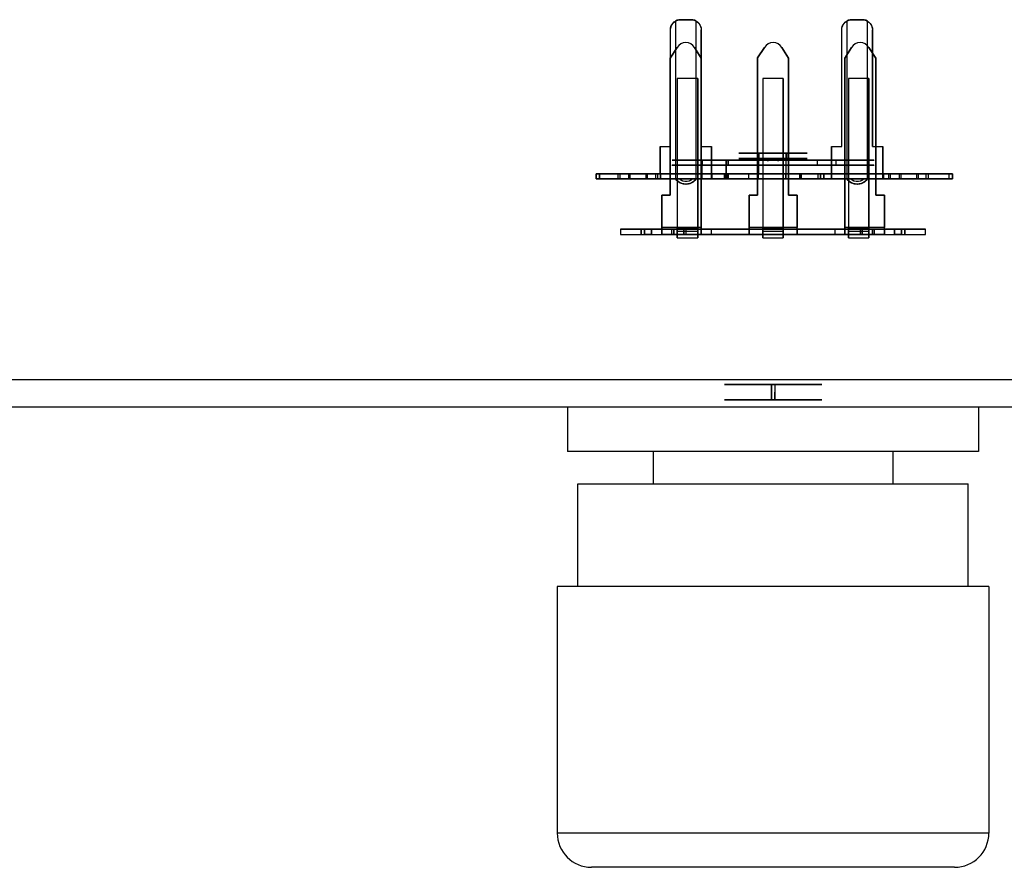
# Model space of a CAD drawing. Header units: millimetres. Extents: x 0 to 1524, y 0 to 1016.
# Tile 106 of 256: x 728 to 757, y 63 to 88. Entities that reach past the tile are written whole.
import ezdxf

# ---------------------------------------------------------------- set-up
doc = ezdxf.new("R2010")
doc.units = ezdxf.units.MM
doc.header["$LTSCALE"] = 83.82
doc.layers.get('0').update_dxf_attribs({"linetype": 'CONTINUOUS'})
doc.layers.add('02___PRT_ALL_AXES', color=7, linetype='CONTINUOUS')

msp = doc.modelspace()

# ---------------------------------------------------------------- linework, layer by layer
at = {"color": 6, "linetype": 'CONTINUOUS'}
for p, q in [((747.548, 87.828), (747.548, 83.218)), ((747.697, 87.868), (747.699, 87.868)), ((747.699, 87.868), (747.999, 87.868)), ((747.999, 87.868), (747.997, 87.868)), ((748.148, 83.218), (748.148, 87.828)), ((752.548, 87.828), (752.548, 83.218)), ((752.697, 87.868), (752.699, 87.868)), ((752.699, 87.868), (752.999, 87.868)), ((752.999, 87.868), (752.997, 87.868)), ((753.148, 83.218), (753.148, 87.828)), ((747.398, 84.168), (747.398, 87.568)), ((747.399, 87.568), (747.398, 87.568)), ((747.399, 84.168), (747.399, 87.568)), ((748.298, 84.168), (748.298, 87.568)), ((748.298, 87.568), (748.299, 87.568)), ((748.299, 87.568), (748.299, 84.168)), ((752.399, 87.568), (752.398, 87.568)), ((752.398, 84.168), (752.398, 87.568)), ((752.399, 84.168), (752.399, 87.568)), ((753.298, 87.568), (753.298, 84.168)), ((753.298, 84.168), (753.298, 87.568)), ((753.298, 87.568), (753.298, 87.568)), ((747.595, 87.061), (747.394, 86.748)), ((747.394, 86.748), (747.595, 87.061)), ((748.294, 86.748), (748.102, 87.057)), ((748.102, 87.057), (748.294, 86.748)), ((749.944, 86.753), (750.142, 87.061)), ((750.142, 87.061), (749.944, 86.753)), ((752.494, 86.748), (752.687, 87.057)), ((752.687, 87.057), (752.494, 86.748)), ((753.194, 87.061), (753.394, 86.748)), ((753.394, 86.748), (753.194, 87.061)), ((747.394, 86.748), (747.394, 82.748)), ((747.394, 82.748), (747.394, 86.748)), ((748.294, 86.748), (748.294, 81.748)), ((748.294, 81.798), (748.294, 86.748)), ((749.944, 82.748), (749.944, 86.753)), ((749.944, 86.753), (749.944, 82.748)), ((750.844, 86.746), (750.844, 82.748)), ((750.844, 82.748), (750.844, 86.746)), ((752.494, 86.748), (752.494, 81.748)), ((752.494, 81.798), (752.494, 86.748)), ((753.394, 86.748), (753.394, 82.748)), ((753.394, 82.748), (753.394, 86.748)), ((748.194, 86.148), (747.594, 86.148)), ((747.594, 86.148), (747.594, 81.688)), ((748.194, 86.148), (747.594, 86.148)), ((747.594, 86.148), (747.594, 81.798)), ((748.194, 86.148), (748.194, 81.688)), ((748.194, 81.798), (748.194, 86.148)), ((750.694, 86.148), (750.094, 86.148)), ((750.094, 86.148), (750.094, 81.798)), ((750.094, 86.148), (750.094, 81.688)), ((750.694, 86.148), (750.094, 86.148)), ((750.694, 81.798), (750.694, 86.148)), ((750.694, 86.148), (750.694, 81.688)), ((753.194, 86.148), (752.594, 86.148)), ((752.594, 86.148), (752.594, 81.798)), ((752.594, 86.148), (752.594, 81.688)), ((753.194, 86.148), (752.594, 86.148)), ((753.194, 81.798), (753.194, 86.148)), ((753.194, 86.148), (753.194, 81.688)), ((747.098, 84.168), (747.098, 83.218)), ((747.099, 84.168), (747.098, 84.168)), ((747.098, 84.168), (747.398, 84.168)), ((747.099, 83.368), (747.099, 84.168)), ((747.099, 84.168), (747.399, 84.168)), ((747.399, 84.168), (747.398, 84.168)), ((748.298, 84.168), (748.298, 84.168)), ((748.298, 84.168), (748.598, 84.168)), ((748.299, 84.168), (748.599, 84.168)), ((748.598, 84.168), (748.599, 84.168)), ((748.598, 83.218), (748.598, 84.168)), ((748.599, 84.168), (748.599, 83.368)), ((749.972, 83.968), (749.972, 83.368)), ((749.973, 83.968), (749.972, 83.968)), ((750.772, 83.968), (749.972, 83.968)), ((749.977, 83.968), (749.973, 83.968)), ((749.976, 83.968), (749.988, 83.968)), ((749.988, 83.818), (749.988, 83.968)), ((750.773, 83.968), (750.772, 83.968)), ((750.772, 83.968), (750.772, 83.368)), ((750.777, 83.968), (750.773, 83.968)), ((750.788, 83.968), (750.776, 83.968)), ((750.788, 83.968), (750.788, 83.818)), ((752.098, 83.218), (752.098, 84.168)), ((752.098, 84.168), (752.099, 84.168)), ((752.098, 84.168), (752.398, 84.168)), ((752.099, 84.168), (752.099, 83.368)), ((752.099, 84.168), (752.399, 84.168)), ((752.399, 84.168), (752.398, 84.168)), ((753.298, 84.168), (753.598, 84.168)), ((753.298, 84.168), (753.298, 84.168)), ((753.298, 84.168), (753.598, 84.168)), ((753.597, 84.168), (753.598, 84.168)), ((753.597, 83.218), (753.597, 84.168)), ((753.598, 84.168), (753.598, 83.368)), ((748.326, 83.368), (748.326, 83.768)), ((748.326, 83.768), (748.327, 83.768)), ((749.026, 83.768), (748.326, 83.768)), ((748.327, 83.768), (748.329, 83.768)), ((748.329, 83.768), (748.33, 83.768)), ((748.33, 83.618), (748.33, 83.768)), ((749.026, 83.768), (749.027, 83.768)), ((749.026, 83.368), (749.026, 83.768)), ((749.027, 83.768), (749.029, 83.768)), ((749.079, 83.768), (749.028, 83.768)), ((749.029, 83.768), (749.029, 83.618)), ((749.087, 83.768), (749.079, 83.768)), ((749.079, 83.618), (749.079, 83.768)), ((749.087, 83.768), (749.087, 83.618)), ((749.973, 83.368), (749.973, 83.818)), ((749.976, 83.818), (749.988, 83.818)), ((750.048, 83.818), (750.244, 83.818)), ((750.244, 83.818), (750.23, 83.818)), ((750.244, 83.818), (750.245, 83.818)), ((750.544, 83.818), (750.558, 83.818)), ((750.544, 83.818), (750.545, 83.818)), ((750.74, 83.818), (750.544, 83.818)), ((750.773, 83.368), (750.773, 83.818)), ((750.788, 83.818), (750.776, 83.818)), ((751.679, 83.768), (751.687, 83.768)), ((752.228, 83.768), (751.679, 83.768)), ((751.679, 83.768), (751.679, 83.618)), ((751.687, 83.618), (751.687, 83.768)), ((752.226, 83.768), (752.226, 83.618)), ((745.228, 83.368), (745.228, 83.218)), ((745.23, 83.218), (745.23, 83.368)), ((745.328, 83.218), (745.328, 83.368)), ((745.331, 83.368), (745.331, 83.218)), ((748.681, 83.368), (745.631, 83.368)), ((745.928, 83.368), (745.868, 83.368)), ((745.868, 83.368), (747.118, 83.368)), ((745.868, 83.368), (745.868, 83.218)), ((745.928, 83.218), (745.928, 83.368)), ((746.185, 83.368), (746.228, 83.368)), ((746.185, 83.368), (746.685, 83.368)), ((746.185, 83.218), (746.185, 83.368)), ((746.228, 83.368), (748.978, 83.368)), ((746.228, 83.218), (746.228, 83.368)), ((746.724, 83.368), (746.685, 83.368)), ((746.685, 83.368), (746.685, 83.218)), ((749.674, 83.368), (746.724, 83.368)), ((746.724, 83.368), (746.724, 83.218)), ((748.324, 83.368), (746.971, 83.368)), ((746.971, 83.368), (747.021, 83.368)), ((746.971, 83.218), (746.971, 83.368)), ((747.021, 83.368), (750.421, 83.368)), ((747.021, 83.368), (747.021, 83.218)), ((747.118, 83.368), (747.099, 83.368)), ((747.099, 83.368), (748.599, 83.368)), ((747.118, 83.218), (747.118, 83.368)), ((748.321, 83.218), (748.321, 83.368)), ((748.327, 83.368), (748.327, 83.618)), ((748.327, 83.618), (749.027, 83.618)), ((748.329, 83.618), (748.327, 83.618)), ((748.327, 83.218), (748.327, 83.368)), ((748.33, 83.618), (748.329, 83.618)), ((748.599, 83.368), (748.608, 83.368)), ((748.608, 83.368), (748.608, 83.218)), ((749.008, 83.368), (748.608, 83.368)), ((748.978, 83.368), (748.978, 83.218)), ((748.981, 83.218), (748.981, 83.368)), ((749.008, 83.368), (749.026, 83.368)), ((749.008, 83.218), (749.008, 83.368)), ((749.027, 83.618), (749.027, 83.368)), ((749.029, 83.618), (749.027, 83.618)), ((749.027, 83.368), (749.027, 83.218)), ((749.079, 83.618), (749.028, 83.618)), ((749.078, 83.218), (749.078, 83.368)), ((749.087, 83.618), (749.079, 83.618)), ((749.08, 83.368), (749.08, 83.218)), ((749.681, 83.368), (749.674, 83.368)), ((749.674, 83.368), (749.674, 83.218)), ((751.181, 83.368), (749.681, 83.368)), ((749.681, 83.368), (749.681, 83.218)), ((749.971, 83.368), (749.961, 83.368)), ((749.961, 83.368), (751.211, 83.368)), ((749.961, 83.368), (749.961, 83.218)), ((749.972, 83.368), (749.971, 83.368)), ((749.972, 83.368), (750.772, 83.368)), ((749.973, 83.218), (749.973, 83.368)), ((750.421, 83.368), (753.821, 83.368)), ((750.771, 83.218), (750.771, 83.368)), ((750.772, 83.368), (750.771, 83.368)), ((753.771, 83.368), (750.772, 83.368)), ((750.773, 83.218), (750.773, 83.368)), ((754.124, 83.368), (751.174, 83.368)), ((751.174, 83.368), (751.181, 83.368)), ((751.174, 83.218), (751.174, 83.368)), ((751.181, 83.368), (751.181, 83.218)), ((751.211, 83.368), (751.211, 83.218)), ((752.228, 83.618), (751.679, 83.618)), ((751.679, 83.618), (751.687, 83.618)), ((751.708, 83.218), (751.708, 83.368)), ((752.108, 83.368), (751.708, 83.368)), ((751.778, 83.368), (751.778, 83.218)), ((751.78, 83.218), (751.78, 83.368)), ((751.878, 83.218), (751.878, 83.368)), ((751.878, 83.368), (754.628, 83.368)), ((751.881, 83.368), (751.881, 83.218)), ((752.108, 83.368), (752.099, 83.368)), ((752.099, 83.368), (753.598, 83.368)), ((752.108, 83.218), (752.108, 83.368)), ((755.231, 83.368), (752.181, 83.368)), ((753.598, 83.368), (753.617, 83.368)), ((753.617, 83.368), (754.867, 83.368)), ((753.617, 83.368), (753.617, 83.218)), ((753.821, 83.368), (753.771, 83.368)), ((753.771, 83.218), (753.771, 83.368)), ((753.821, 83.218), (753.821, 83.368)), ((754.084, 83.368), (754.124, 83.368)), ((754.084, 83.368), (754.584, 83.368)), ((754.084, 83.218), (754.084, 83.368)), ((754.124, 83.368), (754.124, 83.218)), ((754.628, 83.368), (754.584, 83.368)), ((754.584, 83.368), (754.584, 83.218)), ((754.628, 83.368), (754.628, 83.218)), ((754.867, 83.368), (754.927, 83.368)), ((754.867, 83.218), (754.867, 83.368)), ((754.928, 83.218), (754.928, 83.368)), ((755.527, 83.368), (755.527, 83.218)), ((755.531, 83.218), (755.531, 83.368)), ((755.628, 83.218), (755.628, 83.368)), ((755.63, 83.368), (755.63, 83.218)), ((747.631, 83.218), (745.631, 83.218)), ((745.868, 83.218), (747.118, 83.218)), ((745.928, 83.218), (745.868, 83.218)), ((746.185, 83.218), (746.228, 83.218)), ((746.685, 83.218), (746.185, 83.218)), ((746.228, 83.218), (748.978, 83.218)), ((746.724, 83.218), (746.685, 83.218)), ((749.674, 83.218), (746.724, 83.218)), ((746.971, 83.218), (747.021, 83.218)), ((748.324, 83.218), (746.971, 83.218)), ((747.021, 83.218), (750.421, 83.218)), ((747.118, 83.218), (747.098, 83.218)), ((747.548, 83.218), (747.098, 83.218)), ((747.548, 83.218), (747.558, 83.218)), ((747.659, 83.218), (747.558, 83.218)), ((747.631, 83.218), (747.733, 83.218)), ((747.659, 83.218), (747.649, 83.218)), ((747.649, 83.218), (748.046, 83.218)), ((747.733, 83.218), (748.129, 83.218)), ((748.046, 83.218), (748.056, 83.218)), ((748.158, 83.218), (748.056, 83.218)), ((748.129, 83.218), (748.231, 83.218)), ((748.158, 83.218), (748.148, 83.218)), ((748.598, 83.218), (748.148, 83.218)), ((748.231, 83.218), (748.681, 83.218)), ((748.598, 83.218), (748.608, 83.218)), ((748.608, 83.218), (749.008, 83.218)), ((749.008, 83.218), (749.027, 83.218)), ((749.681, 83.218), (749.674, 83.218)), ((750.131, 83.218), (749.681, 83.218)), ((749.961, 83.218), (751.211, 83.218)), ((749.972, 83.218), (749.961, 83.218)), ((749.971, 83.218), (749.973, 83.218)), ((750.773, 83.218), (749.973, 83.218)), ((750.232, 83.218), (750.131, 83.218)), ((750.629, 83.218), (750.232, 83.218)), ((750.421, 83.218), (753.821, 83.218)), ((750.731, 83.218), (750.629, 83.218)), ((751.181, 83.218), (750.731, 83.218)), ((750.771, 83.218), (750.773, 83.218)), ((753.771, 83.218), (750.772, 83.218)), ((751.174, 83.218), (751.181, 83.218)), ((754.124, 83.218), (751.174, 83.218)), ((751.708, 83.218), (752.108, 83.218)), ((751.878, 83.218), (754.628, 83.218)), ((752.108, 83.218), (752.098, 83.218)), ((752.548, 83.218), (752.098, 83.218)), ((752.181, 83.218), (752.631, 83.218)), ((752.548, 83.218), (752.558, 83.218)), ((752.659, 83.218), (752.558, 83.218)), ((752.631, 83.218), (752.732, 83.218)), ((752.659, 83.218), (752.649, 83.218)), ((752.649, 83.218), (753.046, 83.218)), ((752.732, 83.218), (753.129, 83.218)), ((753.046, 83.218), (753.056, 83.218)), ((753.158, 83.218), (753.056, 83.218)), ((753.129, 83.218), (753.231, 83.218)), ((753.158, 83.218), (753.148, 83.218)), ((753.597, 83.218), (753.148, 83.218)), ((755.231, 83.218), (753.231, 83.218)), ((753.597, 83.218), (753.617, 83.218)), ((753.617, 83.218), (754.867, 83.218)), ((753.821, 83.218), (753.771, 83.218)), ((754.084, 83.218), (754.124, 83.218)), ((754.584, 83.218), (754.084, 83.218)), ((754.628, 83.218), (754.584, 83.218)), ((754.867, 83.218), (754.927, 83.218)), ((747.394, 82.748), (747.144, 82.748)), ((747.144, 82.748), (747.144, 81.748)), ((747.144, 81.798), (747.144, 82.748)), ((747.144, 82.748), (747.394, 82.748)), ((749.694, 81.798), (749.694, 82.748)), ((749.694, 82.748), (749.944, 82.748)), ((749.944, 82.748), (749.694, 82.748)), ((749.694, 82.748), (749.694, 81.748)), ((750.844, 82.748), (751.094, 82.748)), ((751.094, 82.748), (750.844, 82.748)), ((751.094, 82.748), (751.094, 81.798)), ((751.094, 81.748), (751.094, 82.748)), ((753.394, 82.748), (753.644, 82.748)), ((753.644, 82.748), (753.394, 82.748)), ((753.644, 82.748), (753.644, 81.798)), ((753.644, 81.748), (753.644, 82.748)), ((747.144, 81.748), (745.944, 81.748)), ((745.944, 81.748), (746.544, 81.748)), ((745.944, 81.748), (745.944, 81.598)), ((745.944, 81.748), (745.944, 81.598)), ((746.544, 81.748), (747.794, 81.748)), ((746.544, 81.598), (746.544, 81.748)), ((746.544, 81.748), (746.544, 81.598)), ((746.844, 81.748), (746.644, 81.748)), ((746.644, 81.748), (746.844, 81.748)), ((746.644, 81.748), (746.644, 81.598)), ((746.644, 81.598), (746.644, 81.748)), ((746.844, 81.598), (746.844, 81.748)), ((746.844, 81.748), (746.844, 81.598)), ((747.594, 81.798), (747.144, 81.798)), ((747.494, 81.748), (747.144, 81.748)), ((747.144, 81.748), (748.294, 81.748)), ((747.144, 81.748), (747.144, 81.598)), ((747.144, 81.748), (747.144, 81.598)), ((747.144, 81.748), (748.294, 81.748)), ((747.144, 81.598), (747.144, 81.748)), ((748.594, 81.748), (747.444, 81.748)), ((747.444, 81.748), (747.494, 81.748)), ((747.444, 81.598), (747.444, 81.748)), ((747.444, 81.598), (747.444, 81.748)), ((747.494, 81.598), (747.494, 81.748)), ((747.494, 81.748), (747.494, 81.598)), ((747.594, 81.788), (747.594, 81.798)), ((748.194, 81.788), (747.594, 81.788)), ((748.194, 81.688), (747.594, 81.688)), ((747.794, 81.748), (752.994, 81.748)), ((750.394, 81.748), (747.794, 81.748)), ((747.794, 81.748), (747.844, 81.748)), ((747.794, 81.748), (747.794, 81.598)), ((747.794, 81.598), (747.794, 81.748)), ((747.794, 81.748), (747.794, 81.598)), ((747.794, 81.598), (747.794, 81.748)), ((747.844, 81.748), (750.394, 81.748)), ((747.844, 81.748), (747.844, 81.598)), ((747.844, 81.748), (747.844, 81.598)), ((748.194, 81.788), (748.194, 81.798)), ((748.294, 81.798), (748.194, 81.798)), ((748.294, 81.748), (748.294, 81.598)), ((749.694, 81.748), (748.594, 81.748)), ((748.594, 81.598), (748.594, 81.748)), ((750.094, 81.798), (749.694, 81.798)), ((749.694, 81.748), (751.094, 81.748)), ((749.694, 81.748), (749.694, 81.598)), ((750.094, 81.788), (750.094, 81.798)), ((750.694, 81.788), (750.094, 81.788)), ((750.694, 81.688), (750.094, 81.688)), ((750.394, 81.748), (752.944, 81.748)), ((752.994, 81.748), (750.394, 81.748)), ((751.094, 81.798), (750.694, 81.798)), ((750.694, 81.788), (750.694, 81.798)), ((752.194, 81.748), (751.094, 81.748)), ((751.094, 81.748), (751.094, 81.598)), ((753.344, 81.748), (752.194, 81.748)), ((752.194, 81.748), (752.194, 81.598)), ((752.594, 81.798), (752.494, 81.798)), ((752.494, 81.748), (753.644, 81.748)), ((752.494, 81.748), (752.494, 81.598)), ((752.494, 81.748), (753.644, 81.748)), ((752.594, 81.788), (752.594, 81.798)), ((753.194, 81.788), (752.594, 81.788)), ((753.194, 81.688), (752.594, 81.688)), ((752.944, 81.748), (752.994, 81.748)), ((752.944, 81.598), (752.944, 81.748)), ((752.944, 81.598), (752.944, 81.748)), ((752.994, 81.748), (754.244, 81.748)), ((752.994, 81.598), (752.994, 81.748)), ((752.994, 81.748), (752.994, 81.598)), ((752.994, 81.598), (752.994, 81.748)), ((752.994, 81.598), (752.994, 81.748)), ((753.644, 81.798), (753.194, 81.798)), ((753.194, 81.788), (753.194, 81.798)), ((753.644, 81.748), (753.294, 81.748)), ((753.294, 81.748), (753.344, 81.748)), ((753.294, 81.748), (753.294, 81.598)), ((753.294, 81.598), (753.294, 81.748)), ((753.344, 81.748), (753.344, 81.598)), ((753.344, 81.748), (753.344, 81.598)), ((753.644, 81.748), (753.644, 81.598)), ((754.844, 81.748), (753.644, 81.748)), ((753.644, 81.598), (753.644, 81.748)), ((753.644, 81.748), (753.644, 81.598)), ((754.144, 81.748), (753.944, 81.748)), ((753.944, 81.748), (754.144, 81.748)), ((753.944, 81.748), (753.944, 81.598)), ((753.944, 81.598), (753.944, 81.748)), ((754.144, 81.748), (754.144, 81.598)), ((754.144, 81.598), (754.144, 81.748)), ((754.244, 81.748), (754.844, 81.748)), ((754.244, 81.598), (754.244, 81.748)), ((754.244, 81.748), (754.244, 81.598)), ((754.844, 81.598), (754.844, 81.748)), ((754.844, 81.598), (754.844, 81.748)), ((745.944, 81.598), (747.144, 81.598)), ((745.944, 81.598), (746.544, 81.598)), ((746.544, 81.598), (747.794, 81.598)), ((746.844, 81.598), (746.644, 81.598)), ((746.844, 81.598), (746.644, 81.598)), ((747.144, 81.598), (748.294, 81.598)), ((747.494, 81.598), (747.144, 81.598)), ((747.144, 81.598), (747.594, 81.598)), ((748.594, 81.598), (747.444, 81.598)), ((747.494, 81.598), (747.444, 81.598)), ((747.594, 81.498), (747.594, 81.598)), ((748.194, 81.598), (747.594, 81.598)), ((747.594, 81.598), (748.194, 81.598)), ((747.594, 81.498), (748.194, 81.498)), ((747.594, 81.498), (748.194, 81.498)), ((752.994, 81.598), (747.794, 81.598)), ((747.794, 81.598), (750.394, 81.598)), ((747.844, 81.598), (747.794, 81.598)), ((747.844, 81.598), (750.394, 81.598)), ((748.194, 81.498), (748.194, 81.598)), ((748.194, 81.598), (748.294, 81.598)), ((749.694, 81.598), (748.594, 81.598)), ((749.694, 81.598), (750.094, 81.598)), ((750.094, 81.498), (750.094, 81.598)), ((750.694, 81.598), (750.094, 81.598)), ((750.094, 81.598), (750.694, 81.598)), ((750.094, 81.498), (750.694, 81.498)), ((750.094, 81.498), (750.694, 81.498)), ((750.394, 81.598), (752.944, 81.598)), ((750.394, 81.598), (752.994, 81.598)), ((750.694, 81.598), (751.094, 81.598)), ((750.694, 81.498), (750.694, 81.598)), ((752.194, 81.598), (751.094, 81.598)), ((753.344, 81.598), (752.194, 81.598)), ((752.494, 81.598), (753.644, 81.598)), ((752.494, 81.598), (752.594, 81.598)), ((752.594, 81.498), (752.594, 81.598)), ((753.194, 81.598), (752.594, 81.598)), ((752.594, 81.598), (753.194, 81.598)), ((752.594, 81.498), (753.194, 81.498)), ((752.594, 81.498), (753.194, 81.498)), ((752.994, 81.598), (752.944, 81.598)), ((752.994, 81.598), (754.244, 81.598)), ((753.194, 81.598), (753.644, 81.598)), ((753.194, 81.498), (753.194, 81.598)), ((753.644, 81.598), (753.294, 81.598)), ((753.344, 81.598), (753.294, 81.598)), ((753.644, 81.598), (754.844, 81.598)), ((754.144, 81.598), (753.944, 81.598)), ((754.144, 81.598), (753.944, 81.598)), ((754.244, 81.598), (754.844, 81.598)), ((750.344, 76.768), (750.344, 77.218)), ((750.344, 77.218), (750.344, 76.993)), ((750.444, 77.218), (750.444, 76.768)), ((750.444, 77.218), (750.444, 76.993)), ((750.344, 76.993), (750.344, 76.768)), ((750.444, 76.768), (750.444, 76.993))]:
    msp.add_line(p, q, dxfattribs=at)
at = {"color": 7, "linetype": 'CONTINUOUS'}
for p, q in [((750.649, 87.057), (750.844, 86.746)), ((750.844, 86.746), (750.649, 87.057)), ((750.841, 86.748), (750.649, 87.057)), ((750.649, 87.057), (750.841, 86.748)), ((747.445, 83.768), (753.344, 83.768)), ((752.144, 83.768), (748.644, 83.768)), ((749.973, 83.818), (749.977, 83.818)), ((749.973, 83.818), (750.773, 83.818)), ((750.775, 83.818), (749.975, 83.818)), ((749.975, 83.818), (749.976, 83.818)), ((750.773, 83.818), (750.777, 83.818)), ((750.776, 83.818), (750.775, 83.818)), ((745.228, 83.368), (745.23, 83.368)), ((745.23, 83.368), (745.229, 83.368)), ((745.229, 83.368), (745.331, 83.368)), ((745.328, 83.368), (745.23, 83.368)), ((745.631, 83.368), (745.328, 83.368)), ((745.328, 83.368), (745.928, 83.368)), ((745.331, 83.368), (745.928, 83.368)), ((745.631, 83.368), (745.331, 83.368)), ((747.444, 83.618), (753.344, 83.618)), ((748.321, 83.368), (748.326, 83.368)), ((749.026, 83.368), (748.324, 83.368)), ((748.326, 83.368), (749.026, 83.368)), ((752.144, 83.618), (748.644, 83.618)), ((748.978, 83.368), (748.681, 83.368)), ((748.981, 83.368), (748.681, 83.368)), ((748.978, 83.368), (749.079, 83.368)), ((749.08, 83.368), (748.978, 83.368)), ((749.078, 83.368), (749.08, 83.368)), ((749.079, 83.368), (749.079, 83.368)), ((751.778, 83.368), (751.78, 83.368)), ((751.878, 83.368), (751.779, 83.368)), ((751.779, 83.368), (751.779, 83.368)), ((751.779, 83.368), (751.878, 83.368)), ((752.181, 83.368), (751.878, 83.368)), ((752.181, 83.368), (751.881, 83.368)), ((754.927, 83.368), (755.53, 83.368)), ((754.928, 83.368), (755.527, 83.368)), ((755.531, 83.368), (755.231, 83.368)), ((755.528, 83.368), (755.231, 83.368)), ((755.629, 83.368), (755.528, 83.368)), ((755.53, 83.368), (755.629, 83.368)), ((755.628, 83.368), (755.63, 83.368)), ((755.629, 83.368), (755.629, 83.368)), ((745.23, 83.218), (745.228, 83.218)), ((745.229, 83.218), (745.331, 83.218)), ((745.23, 83.218), (745.229, 83.218)), ((745.328, 83.218), (745.23, 83.218)), ((745.631, 83.218), (745.328, 83.218)), ((745.928, 83.218), (745.328, 83.218)), ((745.331, 83.218), (745.928, 83.218)), ((745.331, 83.218), (745.631, 83.218)), ((748.327, 83.218), (748.321, 83.218)), ((749.027, 83.218), (748.324, 83.218)), ((749.027, 83.218), (748.327, 83.218)), ((748.978, 83.218), (748.681, 83.218)), ((748.681, 83.218), (748.981, 83.218)), ((749.08, 83.218), (748.978, 83.218)), ((748.978, 83.218), (749.079, 83.218)), ((749.08, 83.218), (749.078, 83.218)), ((749.079, 83.218), (749.079, 83.218)), ((751.78, 83.218), (751.778, 83.218)), ((751.779, 83.218), (751.878, 83.218)), ((751.779, 83.218), (751.779, 83.218)), ((751.878, 83.218), (751.779, 83.218)), ((752.181, 83.218), (751.878, 83.218)), ((751.881, 83.218), (752.181, 83.218)), ((754.927, 83.218), (755.53, 83.218)), ((755.527, 83.218), (754.928, 83.218)), ((755.528, 83.218), (755.231, 83.218)), ((755.231, 83.218), (755.531, 83.218)), ((755.629, 83.218), (755.528, 83.218)), ((755.53, 83.218), (755.629, 83.218)), ((755.63, 83.218), (755.628, 83.218)), ((755.629, 83.218), (755.629, 83.218)), ((748.194, 81.798), (747.594, 81.798)), ((747.594, 81.798), (748.194, 81.798)), ((750.694, 81.798), (750.094, 81.798)), ((750.094, 81.798), (750.694, 81.798)), ((753.194, 81.798), (752.594, 81.798)), ((752.594, 81.798), (753.194, 81.798)), ((747.594, 81.598), (748.194, 81.598)), ((747.594, 81.598), (748.194, 81.598)), ((750.094, 81.598), (750.694, 81.598)), ((750.094, 81.598), (750.694, 81.598)), ((752.594, 81.598), (753.194, 81.598)), ((752.594, 81.598), (753.194, 81.598)), ((974.394, 77.357), (546.394, 77.357)), ((751.644, 77.218), (749.144, 77.218)), ((751.644, 76.768), (749.144, 76.768)), ((966.394, 76.557), (554.394, 76.557)), ((966.394, 76.557), (554.394, 76.557)), ((746.894, 75.257), (746.894, 74.318)), ((746.894, 75.257), (746.894, 74.318)), ((753.894, 75.257), (753.894, 74.318)), ((753.894, 75.257), (753.894, 74.318)), ((744.694, 74.318), (745.194, 74.318)), ((744.694, 71.318), (744.694, 74.318)), ((744.694, 71.318), (744.694, 74.318)), ((745.194, 74.318), (745.209, 74.318)), ((745.209, 74.318), (755.579, 74.318)), ((755.579, 74.318), (755.594, 74.318)), ((755.594, 74.318), (756.094, 74.318)), ((756.094, 71.318), (756.094, 74.318)), ((756.094, 71.318), (756.094, 74.318)), ((744.694, 71.318), (744.094, 71.318)), ((756.094, 71.318), (744.694, 71.318)), ((756.694, 71.318), (756.094, 71.318)), ((755.694, 63.118), (745.094, 63.118))]:
    msp.add_line(p, q, dxfattribs=at)
at = {"color": 6, "linetype": 'CONTINUOUS'}
for points in [[(747.398, 87.568), (747.402, 87.62), (747.415, 87.67), (747.437, 87.718), (747.467, 87.761), (747.504, 87.798), (747.548, 87.828)], [(747.399, 87.568), (747.406, 87.635), (747.428, 87.698), (747.464, 87.755), (747.511, 87.802), (747.568, 87.839), (747.632, 87.861), (747.699, 87.868)], [(747.697, 87.868), (747.644, 87.864), (747.593, 87.85), (747.548, 87.828)], [(747.847, 87.869), (747.822, 87.869), (747.796, 87.869), (747.771, 87.869), (747.746, 87.869), (747.722, 87.869), (747.698, 87.869)], [(747.998, 87.869), (747.975, 87.869), (747.95, 87.869), (747.924, 87.869), (747.898, 87.869), (747.874, 87.869), (747.847, 87.869)], [(748.148, 87.828), (748.101, 87.85), (748.05, 87.864), (747.997, 87.868)], [(747.999, 87.868), (748.065, 87.861), (748.128, 87.839), (748.185, 87.803), (748.233, 87.756), (748.269, 87.699), (748.291, 87.635), (748.299, 87.568)], [(748.148, 87.828), (748.19, 87.799), (748.227, 87.762), (748.257, 87.719), (748.279, 87.672), (748.293, 87.621), (748.298, 87.568)], [(752.398, 87.568), (752.402, 87.62), (752.415, 87.67), (752.437, 87.718), (752.467, 87.761), (752.504, 87.798), (752.548, 87.828)], [(752.399, 87.568), (752.406, 87.635), (752.428, 87.698), (752.464, 87.755), (752.511, 87.802), (752.568, 87.839), (752.631, 87.861), (752.699, 87.868)], [(752.697, 87.868), (752.644, 87.864), (752.593, 87.85), (752.548, 87.828)], [(752.847, 87.869), (752.822, 87.869), (752.796, 87.869), (752.771, 87.869), (752.746, 87.869), (752.722, 87.869), (752.698, 87.869)], [(752.998, 87.869), (752.974, 87.869), (752.949, 87.869), (752.924, 87.869), (752.898, 87.869), (752.873, 87.869), (752.847, 87.869)], [(753.147, 87.828), (753.101, 87.85), (753.05, 87.864), (752.997, 87.868)], [(752.999, 87.868), (753.065, 87.861), (753.128, 87.839), (753.185, 87.803), (753.232, 87.756), (753.269, 87.699), (753.291, 87.635), (753.298, 87.568)], [(753.147, 87.828), (753.19, 87.799), (753.227, 87.762), (753.257, 87.719), (753.279, 87.672), (753.293, 87.621), (753.298, 87.568)], [(749.988, 83.968), (749.821, 83.968), (749.676, 83.968), (749.554, 83.968), (749.466, 83.968), (749.412, 83.968), (749.394, 83.968)], [(749.394, 83.968), (749.415, 83.968), (749.472, 83.968), (749.565, 83.968), (749.692, 83.968), (749.844, 83.968), (750.016, 83.968), (750.203, 83.968), (750.401, 83.968), (750.595, 83.968), (750.782, 83.968), (750.953, 83.968), (751.106, 83.968), (751.229, 83.968), (751.32, 83.968), (751.376, 83.968), (751.394, 83.968)], [(751.394, 83.968), (751.375, 83.968), (751.319, 83.968), (751.227, 83.968), (751.106, 83.968), (750.959, 83.968), (750.788, 83.968)], [(749.988, 83.818), (749.821, 83.818), (749.676, 83.818), (749.554, 83.818), (749.466, 83.818), (749.412, 83.818), (749.394, 83.818)], [(749.394, 83.818), (749.415, 83.818), (749.472, 83.818), (749.565, 83.818), (749.692, 83.818), (749.844, 83.818), (750.016, 83.818), (750.203, 83.818), (750.401, 83.818), (750.595, 83.818), (750.782, 83.818), (750.953, 83.818), (751.106, 83.818), (751.229, 83.818), (751.32, 83.818), (751.376, 83.818), (751.394, 83.818)], [(750.23, 83.819), (750.234, 83.814), (750.238, 83.809), (750.242, 83.804), (750.246, 83.799)], [(750.242, 83.818), (750.243, 83.78), (750.243, 83.757), (750.244, 83.743), (750.244, 83.737), (750.245, 83.737), (750.245, 83.741), (750.245, 83.749), (750.245, 83.759), (750.246, 83.772), (750.246, 83.785), (750.246, 83.798)], [(750.246, 83.799), (750.246, 83.805), (750.246, 83.812), (750.246, 83.818)], [(750.558, 83.819), (750.555, 83.814), (750.551, 83.809), (750.547, 83.804), (750.542, 83.799)], [(750.543, 83.799), (750.542, 83.805), (750.542, 83.812), (750.542, 83.818)], [(750.546, 83.818), (750.546, 83.78), (750.545, 83.757), (750.545, 83.743), (750.545, 83.737), (750.544, 83.737), (750.544, 83.741), (750.544, 83.749), (750.543, 83.759), (750.543, 83.772), (750.543, 83.785), (750.543, 83.798)], [(751.394, 83.818), (751.375, 83.818), (751.319, 83.818), (751.227, 83.818), (751.106, 83.818), (750.959, 83.818), (750.788, 83.818)], [(751.211, 83.368), (751.308, 83.368), (751.402, 83.368), (751.487, 83.368), (751.564, 83.368), (751.625, 83.368), (751.671, 83.368), (751.699, 83.368), (751.708, 83.368)], [(747.848, 83.068), (747.79, 83.073), (747.734, 83.086), (747.681, 83.108), (747.63, 83.138), (747.586, 83.175), (747.548, 83.218)], [(747.548, 83.218), (747.61, 83.153), (747.685, 83.105), (747.766, 83.077), (747.847, 83.068)], [(747.558, 83.218), (747.641, 83.138), (747.744, 83.086), (747.858, 83.068), (747.972, 83.086), (748.075, 83.138), (748.158, 83.218)], [(748.046, 83.218), (747.996, 83.183), (747.939, 83.158), (747.879, 83.145), (747.817, 83.145), (747.757, 83.158), (747.7, 83.182), (747.649, 83.218)], [(748.056, 83.218), (748.006, 83.183), (747.95, 83.158), (747.889, 83.145), (747.827, 83.145), (747.767, 83.158), (747.71, 83.182), (747.659, 83.218)], [(747.847, 83.068), (747.927, 83.078), (748.008, 83.106), (748.084, 83.153), (748.148, 83.218)], [(748.148, 83.218), (748.11, 83.176), (748.065, 83.138), (748.016, 83.109), (747.962, 83.087), (747.905, 83.073), (747.848, 83.068)], [(751.211, 83.218), (751.308, 83.218), (751.402, 83.218), (751.487, 83.218), (751.564, 83.218), (751.625, 83.218), (751.671, 83.218), (751.699, 83.218), (751.708, 83.218)], [(752.548, 83.218), (752.61, 83.153), (752.685, 83.106), (752.766, 83.078), (752.847, 83.068)], [(752.848, 83.068), (752.791, 83.073), (752.734, 83.087), (752.681, 83.108), (752.631, 83.138), (752.586, 83.175), (752.548, 83.218)], [(752.558, 83.218), (752.641, 83.138), (752.744, 83.086), (752.858, 83.068), (752.972, 83.086), (753.075, 83.138), (753.158, 83.218)], [(753.046, 83.218), (752.996, 83.183), (752.939, 83.158), (752.879, 83.145), (752.817, 83.145), (752.757, 83.158), (752.7, 83.182), (752.649, 83.218)], [(753.056, 83.218), (753.006, 83.183), (752.949, 83.158), (752.889, 83.145), (752.827, 83.145), (752.767, 83.158), (752.71, 83.182), (752.659, 83.218)], [(752.847, 83.068), (752.927, 83.077), (753.008, 83.105), (753.084, 83.153), (753.148, 83.218)], [(753.148, 83.218), (753.11, 83.175), (753.065, 83.138), (753.016, 83.108), (752.962, 83.086), (752.906, 83.073), (752.848, 83.068)], [(747.144, 81.598), (747.144, 81.602), (747.144, 81.614), (747.144, 81.632), (747.144, 81.657), (747.144, 81.687), (747.144, 81.722), (747.144, 81.759), (747.144, 81.798)], [(747.594, 81.598), (747.594, 81.602), (747.594, 81.613), (747.594, 81.63), (747.594, 81.654), (747.594, 81.683), (747.594, 81.715), (747.594, 81.751), (747.594, 81.788)], [(747.594, 81.688), (747.594, 81.652), (747.594, 81.616), (747.594, 81.583), (747.594, 81.554), (747.594, 81.531), (747.594, 81.513), (747.594, 81.502), (747.594, 81.498)], [(748.194, 81.598), (748.194, 81.602), (748.194, 81.613), (748.194, 81.63), (748.194, 81.654), (748.194, 81.683), (748.194, 81.715), (748.194, 81.751), (748.194, 81.788)], [(748.194, 81.688), (748.194, 81.652), (748.194, 81.616), (748.194, 81.583), (748.194, 81.554), (748.194, 81.531), (748.194, 81.513), (748.194, 81.502), (748.194, 81.498)], [(748.294, 81.598), (748.294, 81.603), (748.294, 81.618), (748.294, 81.642), (748.294, 81.674), (748.294, 81.711), (748.294, 81.753), (748.294, 81.798)], [(749.694, 81.598), (749.694, 81.602), (749.694, 81.614), (749.694, 81.632), (749.694, 81.657), (749.694, 81.687), (749.694, 81.722), (749.694, 81.759), (749.694, 81.798)], [(750.094, 81.598), (750.094, 81.602), (750.094, 81.613), (750.094, 81.63), (750.094, 81.654), (750.094, 81.683), (750.094, 81.715), (750.094, 81.751), (750.094, 81.788)], [(750.094, 81.688), (750.094, 81.652), (750.094, 81.616), (750.094, 81.583), (750.094, 81.554), (750.094, 81.531), (750.094, 81.513), (750.094, 81.502), (750.094, 81.498)], [(750.694, 81.598), (750.694, 81.602), (750.694, 81.613), (750.694, 81.63), (750.694, 81.654), (750.694, 81.683), (750.694, 81.715), (750.694, 81.751), (750.694, 81.788)], [(750.694, 81.688), (750.694, 81.652), (750.694, 81.616), (750.694, 81.583), (750.694, 81.554), (750.694, 81.531), (750.694, 81.513), (750.694, 81.502), (750.694, 81.498)], [(751.094, 81.598), (751.094, 81.602), (751.094, 81.614), (751.094, 81.632), (751.094, 81.657), (751.094, 81.687), (751.094, 81.722), (751.094, 81.759), (751.094, 81.798)], [(752.494, 81.598), (752.494, 81.602), (752.494, 81.614), (752.494, 81.632), (752.494, 81.657), (752.494, 81.687), (752.494, 81.722), (752.494, 81.759), (752.494, 81.798)], [(752.594, 81.598), (752.594, 81.602), (752.594, 81.613), (752.594, 81.63), (752.594, 81.654), (752.594, 81.683), (752.594, 81.715), (752.594, 81.751), (752.594, 81.788)], [(752.594, 81.688), (752.594, 81.652), (752.594, 81.616), (752.594, 81.583), (752.594, 81.554), (752.594, 81.531), (752.594, 81.513), (752.594, 81.502), (752.594, 81.498)], [(753.194, 81.598), (753.194, 81.602), (753.194, 81.613), (753.194, 81.63), (753.194, 81.654), (753.194, 81.683), (753.194, 81.715), (753.194, 81.751), (753.194, 81.788)], [(753.194, 81.688), (753.194, 81.652), (753.194, 81.616), (753.194, 81.583), (753.194, 81.554), (753.194, 81.531), (753.194, 81.513), (753.194, 81.502), (753.194, 81.498)], [(753.644, 81.598), (753.644, 81.602), (753.644, 81.614), (753.644, 81.632), (753.644, 81.657), (753.644, 81.687), (753.644, 81.722), (753.644, 81.759), (753.644, 81.798)], [(750.344, 77.218), (750.064, 77.218), (749.796, 77.218), (749.549, 77.218), (749.339, 77.218), (749.168, 77.218), (749.049, 77.218), (748.983, 77.218), (748.973, 77.218), (749.019, 77.218), (749.123, 77.218), (749.275, 77.218), (749.471, 77.218), (749.708, 77.218), (749.969, 77.218), (750.251, 77.218), (750.534, 77.218), (750.816, 77.218), (751.077, 77.218), (751.311, 77.218), (751.511, 77.218), (751.664, 77.218), (751.768, 77.218), (751.816, 77.218), (751.807, 77.218), (751.742, 77.218), (751.623, 77.218), (751.453, 77.218), (751.244, 77.218), (750.996, 77.218), (750.729, 77.218), (750.444, 77.218)], [(750.344, 76.768), (750.064, 76.768), (749.796, 76.768), (749.549, 76.768), (749.339, 76.768), (749.168, 76.768), (749.049, 76.768), (748.983, 76.768), (748.973, 76.768), (749.019, 76.768), (749.123, 76.768), (749.275, 76.768), (749.471, 76.768), (749.708, 76.768), (749.969, 76.768), (750.251, 76.768), (750.534, 76.768), (750.816, 76.768), (751.077, 76.768), (751.311, 76.768), (751.511, 76.768), (751.664, 76.768), (751.768, 76.768), (751.816, 76.768), (751.807, 76.768), (751.742, 76.768), (751.623, 76.768), (751.453, 76.768), (751.244, 76.768), (750.996, 76.768), (750.729, 76.768), (750.444, 76.768)]]:
    msp.add_lwpolyline(points, dxfattribs=at)
at = {"color": 7, "linetype": 'CONTINUOUS'}
for points in [[(748.33, 83.768), (747.937, 83.768), (747.648, 83.768), (747.482, 83.768), (747.448, 83.768), (747.545, 83.768), (747.771, 83.768), (748.115, 83.768), (748.562, 83.768)], [(748.562, 83.768), (749.046, 83.768), (749.582, 83.768), (750.148, 83.768), (750.734, 83.768), (751.297, 83.768), (751.825, 83.768), (752.299, 83.768), (752.707, 83.768), (753.018, 83.768), (753.23, 83.768), (753.334, 83.768), (753.325, 83.768), (753.203, 83.768), (752.974, 83.768), (752.647, 83.768), (752.226, 83.768)], [(749.102, 83.768), (748.888, 83.768), (748.736, 83.768), (748.656, 83.768), (748.653, 83.768), (748.725, 83.768), (748.871, 83.768), (749.087, 83.768)], [(751.687, 83.768), (751.891, 83.768), (752.039, 83.768), (752.124, 83.768), (752.143, 83.768), (752.094, 83.768), (751.98, 83.768), (751.807, 83.768), (751.574, 83.768), (751.301, 83.768), (750.993, 83.768), (750.662, 83.768), (750.315, 83.768), (749.977, 83.768), (749.655, 83.768), (749.361, 83.768), (749.102, 83.768)], [(745.328, 83.368), (745.306, 83.368), (745.285, 83.368), (745.266, 83.368), (745.25, 83.368), (745.238, 83.368), (745.231, 83.368), (745.228, 83.368)], [(745.23, 83.368), (745.233, 83.368), (745.241, 83.368), (745.252, 83.368), (745.268, 83.368), (745.288, 83.368), (745.309, 83.368), (745.331, 83.368)], [(748.562, 83.618), (748.122, 83.618), (747.776, 83.618), (747.548, 83.618), (747.448, 83.618), (747.481, 83.618), (747.644, 83.618), (747.931, 83.618), (748.33, 83.618)], [(752.226, 83.618), (752.641, 83.618), (752.969, 83.618), (753.2, 83.618), (753.325, 83.618), (753.335, 83.618), (753.233, 83.618), (753.023, 83.618), (752.707, 83.618), (752.307, 83.618), (751.834, 83.618), (751.306, 83.618), (750.734, 83.618), (750.158, 83.618), (749.592, 83.618), (749.056, 83.618), (748.562, 83.618)], [(749.087, 83.618), (748.876, 83.618), (748.729, 83.618), (748.654, 83.618), (748.655, 83.618), (748.732, 83.618), (748.882, 83.618), (749.102, 83.618)], [(749.078, 83.368), (749.076, 83.368), (749.068, 83.368), (749.056, 83.368), (749.04, 83.368), (749.021, 83.368), (749, 83.368), (748.978, 83.368)], [(748.981, 83.368), (749.003, 83.368), (749.024, 83.368), (749.043, 83.368), (749.059, 83.368), (749.071, 83.368), (749.078, 83.368), (749.08, 83.368)], [(749.102, 83.618), (749.356, 83.618), (749.649, 83.618), (749.971, 83.618), (750.315, 83.618), (750.656, 83.618), (750.987, 83.618), (751.296, 83.618), (751.574, 83.618), (751.803, 83.618), (751.978, 83.618), (752.092, 83.618), (752.143, 83.618), (752.125, 83.618), (752.041, 83.618), (751.894, 83.618), (751.687, 83.618)], [(751.878, 83.368), (751.855, 83.368), (751.834, 83.368), (751.816, 83.368), (751.8, 83.368), (751.788, 83.368), (751.781, 83.368), (751.778, 83.368)], [(751.78, 83.368), (751.783, 83.368), (751.79, 83.368), (751.802, 83.368), (751.818, 83.368), (751.837, 83.368), (751.859, 83.368), (751.881, 83.368)], [(755.628, 83.368), (755.625, 83.368), (755.618, 83.368), (755.606, 83.368), (755.59, 83.368), (755.571, 83.368), (755.55, 83.368), (755.527, 83.368)], [(755.531, 83.368), (755.553, 83.368), (755.574, 83.368), (755.593, 83.368), (755.609, 83.368), (755.62, 83.368), (755.628, 83.368), (755.63, 83.368)], [(745.228, 83.218), (745.231, 83.218), (745.238, 83.218), (745.25, 83.218), (745.265, 83.218), (745.284, 83.218), (745.305, 83.218), (745.328, 83.218)], [(745.331, 83.218), (745.309, 83.218), (745.288, 83.218), (745.269, 83.218), (745.253, 83.218), (745.241, 83.218), (745.233, 83.218), (745.23, 83.218)], [(748.978, 83.218), (749, 83.218), (749.021, 83.218), (749.04, 83.218), (749.056, 83.218), (749.068, 83.218), (749.076, 83.218), (749.078, 83.218)], [(749.08, 83.218), (749.078, 83.218), (749.071, 83.218), (749.059, 83.218), (749.043, 83.218), (749.024, 83.218), (749.003, 83.218), (748.981, 83.218)], [(751.778, 83.218), (751.781, 83.218), (751.788, 83.218), (751.8, 83.218), (751.815, 83.218), (751.834, 83.218), (751.855, 83.218), (751.878, 83.218)], [(751.881, 83.218), (751.859, 83.218), (751.838, 83.218), (751.819, 83.218), (751.803, 83.218), (751.79, 83.218), (751.783, 83.218), (751.78, 83.218)], [(755.527, 83.218), (755.55, 83.218), (755.571, 83.218), (755.59, 83.218), (755.606, 83.218), (755.618, 83.218), (755.625, 83.218), (755.628, 83.218)], [(755.63, 83.218), (755.628, 83.218), (755.621, 83.218), (755.609, 83.218), (755.593, 83.218), (755.574, 83.218), (755.553, 83.218), (755.531, 83.218)], [(750.344, 77.218), (750.103, 77.218), (749.872, 77.218), (749.662, 77.218), (749.476, 77.218), (749.329, 77.218), (749.222, 77.218), (749.16, 77.218), (749.145, 77.218), (749.179, 77.218), (749.259, 77.218), (749.382, 77.218), (749.547, 77.218), (749.741, 77.218), (749.961, 77.218), (750.197, 77.218), (750.444, 77.218)], [(750.444, 77.218), (750.695, 77.218), (750.932, 77.218), (751.152, 77.218), (751.336, 77.218), (751.484, 77.218), (751.585, 77.218), (751.638, 77.218), (751.638, 77.218), (751.587, 77.218), (751.487, 77.218), (751.339, 77.218), (751.155, 77.218), (750.937, 77.218), (750.699, 77.218), (750.444, 77.218)], [(750.444, 76.768), (750.201, 76.768), (749.965, 76.768), (749.745, 76.768), (749.547, 76.768), (749.384, 76.768), (749.261, 76.768), (749.18, 76.768), (749.145, 76.768), (749.159, 76.768), (749.221, 76.768), (749.326, 76.768), (749.476, 76.768), (749.658, 76.768), (749.868, 76.768), (750.099, 76.768), (750.344, 76.768)], [(750.444, 76.768), (750.695, 76.768), (750.932, 76.768), (751.152, 76.768), (751.336, 76.768), (751.484, 76.768), (751.585, 76.768), (751.638, 76.768), (751.638, 76.768), (751.587, 76.768), (751.487, 76.768), (751.339, 76.768), (751.155, 76.768), (750.937, 76.768), (750.699, 76.768), (750.444, 76.768)], [(747.894, 64.118), (747.568, 64.118), (747.14, 64.118), (746.733, 64.118), (746.346, 64.118), (745.985, 64.118), (745.649, 64.118), (745.343, 64.118), (745.066, 64.118), (744.821, 64.118), (744.611, 64.118), (744.435, 64.118), (744.293, 64.118), (744.187, 64.118), (744.119, 64.118), (744.094, 64.118)], [(752.894, 64.118), (752.774, 64.118), (752.315, 64.118), (751.845, 64.118), (751.366, 64.118), (750.881, 64.118), (750.393, 64.118), (749.905, 64.118), (749.421, 64.118), (748.941, 64.118), (748.471, 64.118), (748.012, 64.118), (747.894, 64.118)], [(756.694, 64.118), (756.67, 64.118), (756.602, 64.118), (756.495, 64.118), (756.353, 64.118), (756.177, 64.118), (755.966, 64.118), (755.722, 64.118), (755.445, 64.118), (755.138, 64.118), (754.802, 64.118), (754.44, 64.118), (754.054, 64.118), (753.646, 64.118), (753.218, 64.118), (752.894, 64.118)]]:
    msp.add_lwpolyline(points, dxfattribs=at)
at = {"color": 6, "linetype": 'CONTINUOUS'}
for centre, start, end in [((747.847, 86.898), 31.9469, 147.2852), ((747.847, 86.898), 31.9469, 147.2852), ((750.394, 86.898), 31.9469, 147.2852), ((750.394, 86.898), 31.9469, 147.2852), ((752.941, 86.898), 32.7148, 148.0531), ((752.941, 86.898), 32.7148, 148.0531)]:
    msp.add_arc(centre, 0.3, start, end, dxfattribs=at)
at = {"color": 7, "linetype": 'CONTINUOUS'}
for centre, start, end in [((745.094, 64.118), 180, 270), ((745.094, 64.118), 180, 270), ((755.694, 64.118), 270, 360), ((755.694, 64.118), 270, 360)]:
    msp.add_arc(centre, 1, start, end, dxfattribs=at)
at = {"layer": '02___PRT_ALL_AXES', "color": 7, "linetype": 'CONTINUOUS'}
for p, q in [((744.394, 76.557), (744.394, 75.257)), ((744.394, 76.557), (744.394, 75.257)), ((756.394, 76.557), (756.394, 75.257)), ((756.394, 76.557), (756.394, 75.257)), ((746.769, 75.257), (744.394, 75.257)), ((754.019, 75.257), (746.769, 75.257)), ((756.394, 75.257), (754.019, 75.257)), ((744.094, 71.318), (744.094, 64.118)), ((744.094, 71.318), (744.094, 64.118)), ((756.694, 71.318), (756.694, 64.118)), ((756.694, 71.318), (756.694, 64.118))]:
    msp.add_line(p, q, dxfattribs=at)

doc.saveas('drawing.dxf')
